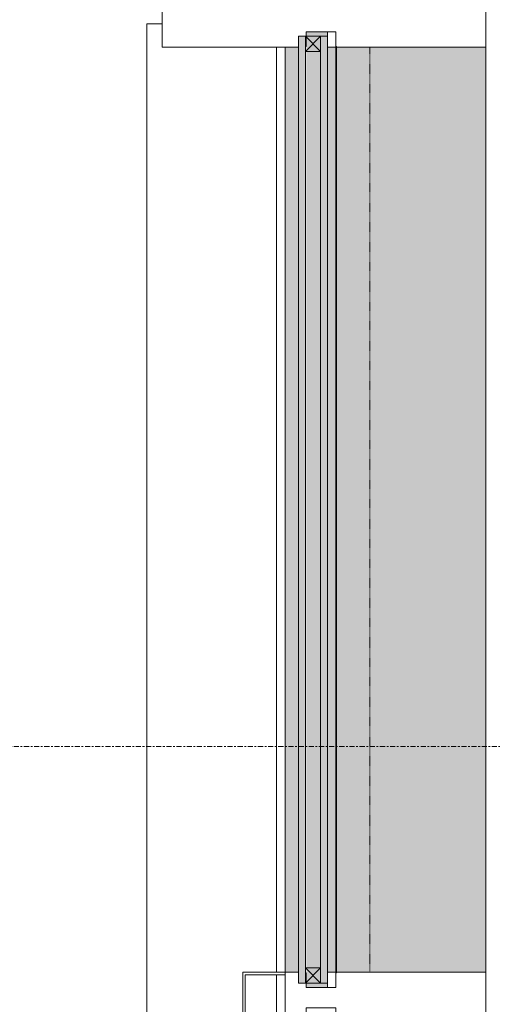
# Model space of a CAD drawing. Header units: millimetres. Extents: x -281 to 121694, y -16481 to 65128.
# Tile 27 of 256: x 8790 to 9348, y 9696 to 10857. Entities that reach past the tile are written whole.
import ezdxf

# ---------------------------------------------------------------- set-up
doc = ezdxf.new("R2010")
doc.units = ezdxf.units.MM
doc.linetypes.add('Grid Line', pattern=[12, 6, -2, 2, -2])
doc.linetypes.add('NLRS_Dash-0_6mm_Space-0_6mm_cpz', pattern=[1.2, 0.6, -0.6])
for name, color, linetype, lineweight in [('A--L$01A__Algemeen', 7, 'Continuous', 5), ('A--L$07A__Stramien', 1, 'Continuous', 5), ('A--L21__Buitenwanden', 3, 'Continuous', 5), ('A--L3__Afbouw', 2, 'Continuous', 5), ('A--L82__LosseGebruikersInvent', 1, 'Continuous', 5)]:
    doc.layers.add(name, color=color, linetype=linetype, lineweight=lineweight)

# ---------------------------------------------------------------- blocks, each defined once
blk = doc.blocks.new('Rectangular Mullion - 1332_210 x 60_30min-32284162-L_80_ 12')
at = {"layer": 'A--L3__Afbouw'}
for points in [[(9119, 9733.8), (9118.8, 10825), (9103, 10825), (9103, 9733.8), (9118.8, 9733.8)], [(9163, 9733.8), (9163, 10825), (9153, 10825), (9153, 9733.8)], [(9163.8, 9733.8), (9340, 9733.8), (9340, 10825), (9163.8, 10825), (9163.8, 9758.5)], [(9163, 9733.8), (9163.8, 9733.8), (9163, 9758.5)]]:
    blk.add_hatch(color=256, dxfattribs=at).paths.add_polyline_path(points)
for p, q in [((9103, 10825), (9103, 9733.8)), ((9153, 10825), (9163, 10825)), ((9163, 10825), (9163.8, 10825)), ((9163, 10825), (9163, 9733.8)), ((9163.8, 10825), (9163.8, 9733.8)), ((9340, 9733.8), (9340, 10825)), ((9163, 9733.8), (9153, 9733.8)), ((9163.8, 9733.8), (9163, 9733.8))]:
    blk.add_line(p, q, dxfattribs=at)
blk = doc.blocks.new('Rectangular Mullion - 1332_210 x 60_30min-48998522-L_80_ 12')
at = {"layer": 'A--L3__Afbouw'}
for p, q in [((-30, 221.2), (-30, 237)), ((-30, 237), (30, 237)), ((30, 237), (30, 212.8)), ((-29.2, 212.8), (-30, 212.8)), ((-29.2, 212), (-29.2, 212.8)), ((-12, 212), (-29.2, 212)), ((-12, 177), (-12, 212)), ((29.2, 212), (12, 212)), ((12, 212), (12, 177)), ((30, 212.8), (29.2, 212.8)), ((29.2, 212.8), (29.2, 212)), ((-30, 0), (-30, 176.2)), ((-30, 176.2), (-29.2, 176.2)), ((-29.2, 176.2), (-29.2, 177)), ((-29.2, 177), (-12, 177)), ((12, 177), (29.2, 177)), ((29.2, 177), (29.2, 176.2)), ((29.2, 176.2), (30, 176.2)), ((30, 0), (-30, 0))]:
    blk.add_line(p, q, dxfattribs=at)
blk = doc.blocks.new('Rectangular Mullion - 1332_435 x 60_30min-48998523-L_80_ 12')
at = {"layer": 'A--L3__Afbouw'}
h = blk.add_hatch(dxfattribs=at)
h.set_pattern_fill('FP_215', color=256, style=0, pattern_type=2)
h.set_pattern_definition([(225, (10855, 9340), (449.013, -449.013), []), (225, (10855, 9181.25), (6e-14, -898.026), []), (225, (10855, 9498.75), (6e-14, -898.026), [])])
h.paths.add_polyline_path([(30, 382), (29.2, 221), (17, 221), (17, 213), (12, 212), (12, 177), (30, 176.2), (30, 0), (-30, 0), (-29.2, 177), (-12, 177), (-12, 212), (-30, 212.8), (-30, 382)])
for p, q in [((-30, 212.8), (-30, 382)), ((-30, 382), (30, 382)), ((30, 382), (30, 221.2)), ((-29.2, 212.8), (-30, 212.8)), ((-29.2, 212), (-29.2, 212.8)), ((-12, 212), (-29.2, 212)), ((-12, 177), (-12, 212)), ((29.2, 212), (12, 212)), ((12, 212), (12, 177)), ((30, 212.8), (29.2, 212.8)), ((29.2, 212.8), (29.2, 212)), ((-30, 176.2), (-29.2, 176.2)), ((-29.2, 176.2), (-29.2, 177)), ((-29.2, 177), (-12, 177)), ((12, 177), (29.2, 177)), ((29.2, 177), (29.2, 176.2)), ((29.2, 176.2), (30, 176.2)), ((30, 176.2), (30, 0)), ((30, 0), (-30, 0))]:
    blk.add_line(p, q, dxfattribs=at)
blk = doc.blocks.new('Rectangular Mullion - gevelband kader-64324186-L_80_ 12')
at = {"layer": 'A--L3__Afbouw'}
for p, q in [((8939.9, 10852.5), (8958, 10852.5)), ((8939.9, 8640), (8939.9, 10852.5)), ((9092.9, 10825), (9092.9, 9733.8)), ((9092.9, 9730.8), (9092.9, 8793))]:
    blk.add_line(p, q, dxfattribs=at)
blk = doc.blocks.new('CSWK_double-triple glass panel - CSWK_double-triple glass panel-73654105-L_80_ 12')
at = {"layer": 'A--L$01A__Algemeen', "linetype": 'NLRS_Dash-0_6mm_Space-0_6mm_cpz', "lineweight": 18}
for points in [[(558.625, -187), (-558.625, -187), (-558.625, -195), (558.625, -195)], [(558.625, -213), (-558.625, -213), (-558.625, -221), (558.625, -221)]]:
    blk.add_hatch(color=256, dxfattribs=at).paths.add_polyline_path(points)
at = {"layer": 'A--L82__LosseGebruikersInvent', "linetype": 'NLRS_Dash-0_6mm_Space-0_6mm_cpz', "lineweight": 18}
blk.add_hatch(color=256, dxfattribs=at).paths.add_polyline_path([(563.625, -187), (558.625, -187), (558.625, -195), (-558.625, -195), (-558.625, -187), (-563.625, -187), (-563.625, -212), (563.625, -212), (563.625, -195)])
at = {"layer": 'A--L$01A__Algemeen'}
for p, q in [((-558.625, -187), (558.625, -187)), ((-558.625, -195), (-558.625, -187)), ((558.625, -195), (-558.625, -195)), ((-558.625, -195), (-558.625, -213)), ((-540.625, -195), (-558.625, -195)), ((-558.625, -213), (-540.625, -195)), ((-540.625, -213), (-558.625, -195)), ((-540.625, -213), (-540.625, -195)), ((540.625, -195), (540.625, -213)), ((558.625, -195), (540.625, -195)), ((540.625, -213), (558.625, -195)), ((558.625, -213), (540.625, -195)), ((558.625, -187), (558.625, -195)), ((558.625, -213), (558.625, -195)), ((-558.625, -213), (558.625, -213)), ((-558.625, -221), (-558.625, -213)), ((-558.625, -213), (-540.625, -213)), ((540.625, -213), (558.625, -213)), ((558.625, -213), (558.625, -221)), ((558.625, -221), (-558.625, -221))]:
    blk.add_line(p, q, dxfattribs=at)
at = {"layer": 'A--L82__LosseGebruikersInvent', "linetype": 'NLRS_Dash-0_6mm_Space-0_6mm_cpz', "lineweight": 18}
blk.add_line((-545.625, -137), (545.625, -137), dxfattribs=at)
at = {"layer": 'A--L82__LosseGebruikersInvent'}
for p, q in [((-563.625, -187), (-558.625, -187)), ((558.625, -187), (563.625, -187))]:
    blk.add_line(p, q, dxfattribs=at)
blk = doc.blocks.new('zetwerk - NLRS_41_12_05_GM_zetwerk gevel_gen_cpz-73492132-L_80_ 12')
at = {"layer": 'A--L$01A__Algemeen'}
for p, q in [((-343.9, 0), (-346.9, 0)), ((-346.9, 0), (-346.9, -50)), ((-343.9, -47), (-343.9, 0)), ((603.9, 0), (600.9, 0)), ((600.9, 0), (600.9, -47)), ((603.9, -50), (603.9, 0)), ((-346.9, -50), (603.9, -50)), ((600.9, -47), (-343.9, -47))]:
    blk.add_line(p, q, dxfattribs=at)

msp = doc.modelspace()

# ---------------------------------------------------------------- linework, layer by layer
at = {"layer": 'A--L$07A__Stramien', "linetype": 'Grid Line'}
msp.add_line((100373, 10000), (-281.1, 10000), dxfattribs=at)
at = {"layer": 'A--L21__Buitenwanden'}
msp.add_line((9340, 9733.8), (9340, 10825), dxfattribs=at)

# ---------------------------------------------------------------- block references
at = {"layer": 'A--L$01A__Algemeen', "rotation": 269.9999999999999}
msp.add_blockref('zetwerk - NLRS_41_12_05_GM_zetwerk gevel_gen_cpz-73492132-L_80_ 12', (9103, 9386.9), dxfattribs=at)
at = {"layer": 'A--L3__Afbouw', "extrusion": (0, 0, -1), "rotation": 270.0000000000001}
for name, p in [('Rectangular Mullion - 1332_435 x 60_30min-48998523-L_80_ 12', (-9340, 10855)), ('Rectangular Mullion - 1332_210 x 60_30min-48998522-L_80_ 12', (-9340, 9703.8))]:
    msp.add_blockref(name, p, dxfattribs=at)
at = {"layer": 'A--L3__Afbouw'}
for name in ['Rectangular Mullion - gevelband kader-64324186-L_80_ 12', 'Rectangular Mullion - 1332_210 x 60_30min-32284162-L_80_ 12']:
    msp.add_blockref(name, (0, 0), dxfattribs=at)
at = {"layer": 'A--L82__LosseGebruikersInvent', "linetype": 'NLRS_Dash-0_6mm_Space-0_6mm_cpz', "lineweight": 18, "rotation": 269.9999999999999}
msp.add_blockref('CSWK_double-triple glass panel - CSWK_double-triple glass panel-73654105-L_80_ 12', (9340, 10279.4), dxfattribs=at)

doc.saveas('drawing.dxf')
